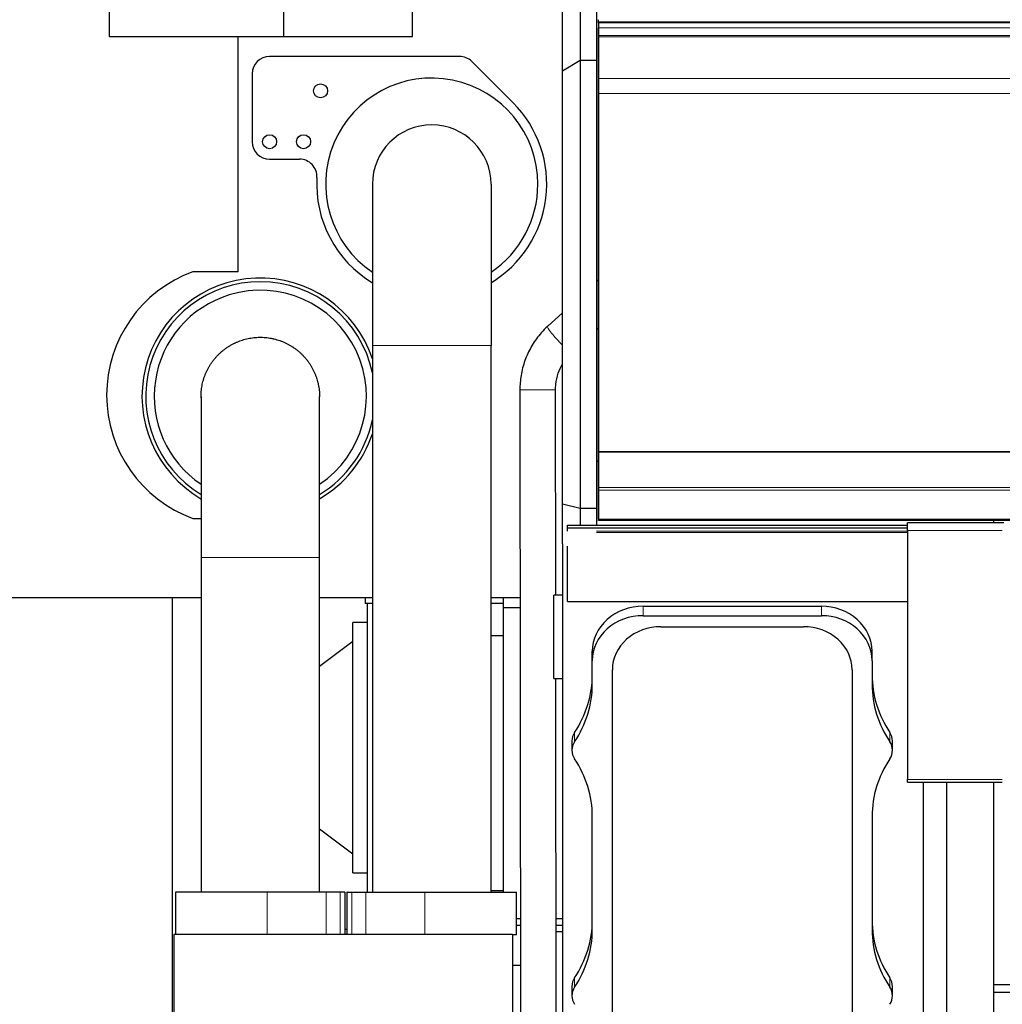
# Model space of a CAD drawing. Header units: inches. Extents: x 0 to 23760, y -13 to 16800.
# Tile 196 of 247: x 15746 to 16904, y 12707 to 13868. Entities that reach past the tile are written whole.
import ezdxf

# ---------------------------------------------------------------- set-up
doc = ezdxf.new("R2010")
doc.units = ezdxf.units.IN
doc.layers.add('1', color=7, linetype='Continuous', true_color=0xffffff)
doc.layers.add('254', color=7, linetype='Continuous', true_color=0xffffff)
doc.styles.add('latin_extended', font='simplex.shx')
doc.dimstyles.get("Standard").update_dxf_attribs({"dimtxt": 0.18, "dimasz": 0.18, "dimexe": 0.18, "dimexo": 0.0625, "dimgap": 0.09, "dimtad": 0, "dimtih": 1, "dimtoh": 1, "dimdec": 4, "dimzin": 0, "dimdsep": 46, "dimtxsty": 'Standard', "dimcen": 0.09, "dimadec": 0, "dimazin": 0, "dimtfac": 1, "dimtdec": 4, "dimtofl": 0, "dimtmove": 0, "dimatfit": 3, "dimfxl": 1, "dimtolj": 1, "dimtzin": 0, "dimarcsym": 0})

# ---------------------------------------------------------------- blocks, each defined once
blk = doc.blocks.new('_U4')
at = {"layer": '254', "color": 3, "linetype": 'Continuous', "lineweight": 13, "transparency": 16777216}
for p, q in [((15748.6, 15101.8), (15748.6, 15501.8)), ((16385.5, 12028.3), (16385.5, 15501.8)), ((16245.5, 15461.8), (15888.6, 15461.8))]:
    blk.add_line(p, q, dxfattribs=at)
at = {"layer": '254', "color": 3, "transparency": 16777216}
for points in [[(15888.6, 15485.1), (15888.6, 15438.5), (15748.6, 15461.8)], [(16245.5, 15438.5), (16245.5, 15485.1), (16385.5, 15461.8)]]:
    blk.add_solid(points, dxfattribs=at)
at = {"layer": 'Defpoints', "color": 0, "transparency": 16777216}
for p in [(15748.6, 15461.8), (15748.6, 15061.8), (16385.5, 11988.3)]:
    blk.add_point(p, dxfattribs=at)
at = {"layer": '254', "color": 2, "lineweight": 13, "transparency": 16777216, "insert": (15887, 15671.8), "char_height": 140, "attachment_point": 1, "style": 'latin_extended'}
blk.add_mtext('\\A1;637', dxfattribs=at)

msp = doc.modelspace()

# ---------------------------------------------------------------- linework, layer by layer
at = {"layer": '1', "color": 2, "linetype": 'Continuous', "lineweight": 25}
for p, q in [((16406.486, 14096.283), (16406.486, 13819.557)), ((16425.486, 14096.283), (16425.486, 13819.557)), ((16385.486, 13806.814), (16385.486, 14077.656)), ((16208.799, 13847.805), (16208.799, 14061.805)), ((15851.293, 13998.805), (15851.293, 13847.805)), ((16056.814, 13998.805), (16056.814, 13847.805)), ((16427.987, 13865.004), (16427.987, 13867.56)), ((16427.987, 13863.701), (16427.987, 13865.004)), ((18034.987, 13863.701), (16427.987, 13863.701)), ((16427.987, 13863.701), (16427.987, 13846.718)), ((16427.987, 13848.873), (16427.987, 13857.779)), ((15851.293, 13847.805), (16056.814, 13847.805)), ((16003.278, 13570.677), (16003.278, 13847.805)), ((16056.814, 13847.805), (16208.799, 13847.805)), ((16427.987, 13847.558), (16427.987, 13848.873)), ((16427.987, 13847.402), (16427.987, 13847.558)), ((16427.987, 13847.289), (16427.987, 13847.402)), ((16427.987, 13798.446), (16427.987, 13847.289)), ((16427.987, 13846.718), (16427.987, 13840.484)), ((16427.987, 13840.484), (16427.987, 13819.56)), ((16264.121, 13824.348), (16040.486, 13824.348)), ((16327.329, 13769.649), (16278.647, 13818.331)), ((16406.486, 13819.557), (16385.486, 13806.814)), ((16406.486, 13819.557), (16406.486, 13291.73)), ((16425.486, 13819.557), (16406.486, 13819.557)), ((16425.486, 13819.557), (16425.486, 13291.73)), ((16427.987, 13819.56), (16427.987, 13775.851)), ((16385.486, 13296.87), (16385.486, 13806.814)), ((16019.943, 13803.805), (16019.943, 13723.806)), ((16427.987, 13780.705), (16427.987, 13798.446)), ((16427.987, 13358.943), (16427.987, 13780.705)), ((16427.987, 13775.851), (16427.987, 13295.799)), ((16040.486, 13703.263), (16075.658, 13703.263)), ((16161.636, 13673.796), (16161.636, 13483.796)), ((16301.336, 13673.796), (16301.336, 13483.796)), ((16003.278, 13570.677), (15950.127, 13570.677)), ((16427.987, 13561.529), (16425.487, 13559.226)), ((16385.488, 13522.377), (16367.937, 13506.207)), ((16425.488, 13502.12), (16427.988, 13504.424)), ((16161.636, 13483.796), (16161.636, 12839.796)), ((16301.336, 12839.796), (16301.336, 13483.796)), ((15959.636, 13423.408), (15959.636, 13233.796)), ((16099.336, 13233.796), (16099.336, 13423.416)), ((16335.334, 13431.546), (16336.253, 12530.633)), ((16377.581, 13189.356), (16377.334, 13431.589)), ((16427.987, 13358.943), (18034.987, 13358.943)), ((16427.987, 13358.376), (16427.987, 13358.943)), ((16427.987, 13358.376), (18034.987, 13358.376)), ((16427.987, 13316.235), (16427.987, 13358.376)), ((16425.486, 13347.331), (16427.986, 13347.331)), ((16427.987, 13313.126), (16427.987, 13316.235)), ((16427.987, 13279.003), (16427.987, 13313.126)), ((16385.486, 13250.151), (16385.486, 13296.87)), ((16406.486, 13291.73), (16385.486, 13296.87)), ((16427.987, 13295.799), (16427.987, 13282.998)), ((16406.486, 13291.73), (16406.486, 13271.826)), ((16425.486, 13291.73), (16406.486, 13291.73)), ((16425.486, 13291.73), (16425.486, 13271.826)), ((16427.987, 13282.998), (16427.987, 13277.507)), ((15950.127, 13279.878), (15959.637, 13279.878)), ((16391.511, 13268.829), (16391.511, 13271.826)), ((16391.511, 13271.826), (16792.011, 13271.826)), ((16427.987, 13279.003), (16427.987, 13278.467)), ((16427.987, 13277.507), (16427.987, 13278.467)), ((18034.987, 13277.507), (16427.987, 13277.507)), ((16905.511, 13274.628), (16792.011, 13274.628)), ((16792.011, 13265.858), (16792.011, 13274.628)), ((16893.486, 13277.507), (16893.486, 13274.628)), ((16391.511, 13264.88), (16391.511, 13268.829)), ((16391.511, 13268.829), (16792.011, 13268.829)), ((16792.011, 13265.858), (16792.011, 12972.31)), ((16385.486, 13250.148), (16385.486, 12565.434)), ((16391.511, 13182.15), (16391.511, 13247.369)), ((15959.636, 13233.796), (15959.636, 12839.796)), ((16099.336, 12839.796), (16099.336, 13233.796)), ((15696.226, 13186.805), (15959.633, 13186.805)), ((15925.486, 13186.802), (15925.486, 12200.077)), ((16099.337, 13186.805), (16161.637, 13186.805)), ((16152.986, 13186.805), (16152.986, 13179.796)), ((16161.637, 13179.796), (16152.986, 13179.796)), ((16155.486, 13179.796), (16155.486, 12839.796)), ((16301.335, 13186.805), (16335.578, 13186.805)), ((16315.485, 13179.796), (16301.336, 13179.796)), ((16315.486, 13186.805), (16315.486, 13174.726)), ((16385.486, 13189.365), (16375.486, 13189.365)), ((16375.486, 13091.365), (16375.486, 13189.365)), ((16391.511, 13182.15), (16792.011, 13182.15)), ((16335.596, 13174.726), (16315.486, 13174.726)), ((16315.486, 13174.726), (16315.486, 12839.787)), ((16480.511, 13176.434), (16690.511, 13176.434)), ((16155.486, 13157.296), (16138.486, 13157.296)), ((16138.486, 12862.296), (16138.486, 13157.296)), ((16480.511, 13165.352), (16690.511, 13165.352)), ((16501.511, 13152.379), (16669.511, 13152.379)), ((16138.486, 13134.896), (16099.335, 13105.394)), ((16315.486, 13141.726), (16301.337, 13141.726)), ((16420.681, 13112.282), (16420.681, 13123.364)), ((16750.34, 13112.282), (16750.34, 13123.364)), ((16420.681, 13084.583), (16420.681, 13112.282)), ((16750.34, 13112.282), (16750.34, 13084.583)), ((16444.307, 12644.828), (16444.307, 13101.638)), ((16726.715, 13101.638), (16726.715, 12644.828)), ((16375.486, 13091.365), (16385.486, 13091.365)), ((16378.253, 12530.676), (16377.681, 13091.353)), ((16396.681, 13017.81), (16396.681, 13006.728)), ((16774.34, 13006.728), (16774.34, 13017.81)), ((16792.011, 12969.081), (16792.011, 12972.31)), ((16792.011, 12969.081), (16903.736, 12969.081)), ((16810.486, 12969.075), (16810.48, 12482.903)), ((16838.48, 12482.902), (16838.486, 12969.075)), ((16893.486, 12969.08), (16893.486, 12565.434)), ((16420.681, 12795.418), (16420.681, 12928.873)), ((16750.34, 12928.873), (16750.34, 12795.418)), ((16099.335, 12914.198), (16138.486, 12884.696)), ((16138.486, 12862.296), (16155.486, 12862.296)), ((16037.699, 12839.796), (15929.486, 12839.796)), ((15929.486, 12839.796), (15929.486, 12789.796)), ((16106.979, 12839.796), (16037.699, 12839.796)), ((16123.44, 12839.796), (16106.979, 12839.796)), ((16129.149, 12839.796), (16123.44, 12839.796)), ((16129.149, 12839.796), (16129.486, 12839.796)), ((16129.486, 12789.796), (16129.486, 12839.796)), ((16131.486, 12839.796), (16131.486, 12789.796)), ((16131.824, 12839.796), (16131.486, 12839.796)), ((16131.824, 12839.796), (16137.533, 12839.796)), ((16137.533, 12839.796), (16153.994, 12839.796)), ((16153.994, 12839.796), (16223.274, 12839.796)), ((16223.274, 12839.796), (16331.486, 12839.796)), ((16301.337, 12841.726), (16315.486, 12841.726)), ((16331.486, 12789.796), (16331.486, 12839.796)), ((16331.487, 12808.726), (16335.969, 12808.726)), ((16377.968, 12808.726), (16385.486, 12808.726)), ((16131.486, 12795.796), (16129.486, 12795.796)), ((16331.487, 12800.796), (16335.978, 12800.796)), ((16377.977, 12800.796), (16385.486, 12800.796)), ((15927.586, 12789.796), (15927.586, 12636.327)), ((16326.586, 12789.796), (15927.586, 12789.796)), ((16326.586, 12789.796), (16326.586, 12636.327)), ((16326.586, 12789.796), (16331.486, 12789.796)), ((16385.486, 12792.795), (16377.985, 12792.795)), ((16326.587, 12753.466), (16336.025, 12753.466)), ((16396.681, 12728.644), (16396.681, 12717.562)), ((16774.34, 12717.562), (16774.34, 12728.644)), ((16893.562, 12730.851), (21655.486, 12730.851)), ((16893.562, 12721.715), (21655.486, 12721.715))]:
    msp.add_line(p, q, dxfattribs=at)
at = {"layer": '1', "color": 110, "linetype": 'Continuous', "lineweight": 13}
for p, q in [((16427.987, 13865.004), (21652.987, 13865.004)), ((16427.987, 13857.779), (18034.987, 13857.779)), ((16427.987, 13848.873), (18034.987, 13848.873)), ((16427.987, 13847.558), (18034.987, 13847.558)), ((16427.987, 13847.402), (18034.987, 13847.402)), ((16427.987, 13847.289), (18034.987, 13847.289)), ((16427.987, 13798.446), (18034.987, 13798.446)), ((16427.987, 13780.705), (18034.987, 13780.705)), ((16161.636, 13483.796), (16301.336, 13483.796)), ((16427.987, 13316.235), (18034.987, 13316.235)), ((16427.987, 13313.126), (18034.987, 13313.126)), ((16427.987, 13279.003), (18034.987, 13279.003)), ((16427.987, 13278.467), (18034.987, 13278.467)), ((16425.491, 13264.88), (16792.011, 13264.88)), ((16425.491, 13263.268), (16792.011, 13263.268)), ((16903.736, 13265.858), (16792.011, 13265.858)), ((16099.336, 13233.796), (15959.636, 13233.796)), ((16480.511, 13165.352), (16480.511, 13176.434)), ((16690.511, 13165.352), (16690.511, 13176.434)), ((16399.788, 13016.806), (16399.788, 13027.888)), ((16771.234, 13016.806), (16771.234, 13027.888)), ((16792.011, 12972.31), (16903.736, 12972.31)), ((16037.699, 12839.796), (16037.699, 12789.796)), ((16106.979, 12839.796), (16106.979, 12789.796)), ((16123.44, 12839.796), (16123.44, 12789.796)), ((16129.149, 12839.796), (16129.149, 12789.796)), ((16131.824, 12839.796), (16131.824, 12789.796)), ((16137.533, 12839.796), (16137.533, 12789.796)), ((16153.994, 12839.796), (16153.994, 12789.796)), ((16223.274, 12839.796), (16223.274, 12789.796)), ((16399.788, 12727.641), (16399.788, 12738.723)), ((16771.234, 12727.641), (16771.234, 12738.723))]:
    msp.add_line(p, q, dxfattribs=at)
at = {"layer": '1', "color": 2, "linetype": 'Continuous', "lineweight": 25}
for centre in [(16100.486, 13783.779), (16040.486, 13723.805), (16080.486, 13723.805)]:
    msp.add_circle(centre, 8.25, dxfattribs=at)
for centre, radius, start, end in [((16040.486, 13803.805), 20.543, 90, 180), ((16264.121, 13803.806), 20.543, 44.999782, 90), ((16231.486, 13673.796), 125, 0, 236.025), ((16231.487, 13673.807), 135.541, 301.017722, 44.999782), ((16231.486, 13673.796), 69.85, 0, 180), ((16040.486, 13723.806), 20.543, 180, 270), ((16075.658, 13682.72), 20.543, 356.726471, 90), ((16231.487, 13673.807), 135.541, 176.726471, 238.980883), ((16231.486, 13673.796), 125, 303.969375, 0), ((16003.278, 13425.278), 154.809, 110.079821, 249.920179), ((16029.486, 13423.805), 139.374, 18.52875, 239.9175), ((16029.486, 13423.805), 135, 90, 238.843125), ((16029.486, 13423.805), 135, 11.79, 90), ((16029.486, 13423.796), 125, 107.028484, 236.032234), ((16029.486, 13423.796), 125, 303.970984, 107.028484), ((16029.486, 13423.805), 135, 301.156875, 348.204375), ((16029.486, 13423.805), 139.374, 300.0825, 341.476875)]:
    msp.add_arc(centre, radius, start, end, dxfattribs=at)
at = {"layer": '1', "color": 110, "linetype": 'Continuous', "lineweight": 13}
for centre, major_axis, ratio, start_param, end_param in [((16382.165, 13490.762), (14.229, -15.445), 0.10445313, 3.14158222, 5.05932818), ((16356.334, 13431.567), (21, 0.021), 0.00044592, 1.13386151, 3.14163392), ((16356.334, 13431.567), (21, 0.021), 0.00044592, 0, 1.13386151)]:
    msp.add_ellipse(centre, major_axis=major_axis, ratio=ratio, start_param=start_param, end_param=end_param, dxfattribs=at)
at = {"layer": '1', "color": 2, "linetype": 'Continuous', "lineweight": 25}
for centre, major_axis, start_param, end_param in [((16480.511, 13123.364), (-59.83, 0), 4.71238898, 6.28318531), ((16690.511, 13123.364), (-59.83, 0), 3.14159265, 4.71238898), ((16480.511, 13112.282), (-59.83, 0), 4.71238898, 6.28318531), ((16690.511, 13112.282), (-59.83, 0), 3.14159265, 4.71238898), ((16501.511, 13101.638), (-57.204, 0), 4.71238898, 6.28318531), ((16669.511, 13101.638), (-57.204, 0), 3.14159265, 4.71238898), ((16270.511, 13095.665), (150.17, 0), 5.74936516, 6.28318531), ((16900.511, 13095.665), (150.17, 0), 3.14159265, 3.67541281), ((16270.511, 13084.583), (150.17, 0), 5.74936516, 6.28318531), ((16900.511, 13084.583), (150.17, 0), 3.14159265, 3.67541281), ((16419.011, 13017.81), (-22.33, 0), 5.74936516, 6.28318531), ((16752.011, 13017.81), (-22.33, 0), 3.14159265, 3.67541281), ((16419.011, 13006.728), (-22.33, 0), 5.74936516, 6.81700546), ((16752.011, 13006.728), (-22.33, 0), 2.6077725, 3.67541281), ((16270.511, 12928.873), (150.17, 0), 0, 0.53382015), ((16900.511, 12928.873), (150.17, 0), 2.6077725, 3.14159265), ((16270.511, 12806.5), (150.17, 0), 5.74936516, 6.28318531), ((16900.511, 12806.5), (150.17, 0), 3.14159265, 3.67541281), ((16270.511, 12795.418), (150.17, 0), 5.74936516, 6.28318531), ((16900.511, 12795.418), (150.17, 0), 3.14159265, 3.67541281), ((16419.011, 12728.644), (-22.33, 0), 5.74936516, 6.28318531), ((16752.011, 12728.644), (-22.33, 0), 3.14159265, 3.67541281), ((16419.011, 12717.562), (-22.33, 0), 5.74936516, 6.81700546), ((16752.011, 12717.562), (-22.33, 0), 2.6077725, 3.67541281)]:
    msp.add_ellipse(centre, major_axis=major_axis, ratio=0.88701083, start_param=start_param, end_param=end_param, dxfattribs=at)
for points, knots in [([(16367.937, 13506.207), (16365.336, 13503.81), (16358.703, 13497.024), (16349.473, 13484.428), (16341.539, 13468.168), (16336.678, 13451.035), (16335.392, 13438.627), (16335.333, 13432.237), (16335.334, 13431.546)], [0, 0, 0, 0, 0.12634267, 0.34111849, 0.55613953, 0.7712667, 0.97529315, 1, 1, 1, 1]), ([(15959.647, 13422.183), (15959.644, 13422.347), (15959.626, 13423.65), (15959.644, 13424.956), (15959.731, 13427.241), (15959.803, 13428.385), (15959.954, 13430.104), (15960.011, 13430.677), (15960.092, 13431.395), (15960.108, 13431.538), (15960.142, 13431.824), (15960.195, 13432.254), (15960.251, 13432.682), (15960.447, 13434.107), (15960.631, 13435.239), (15961.053, 13437.487), (15961.53, 13439.72), (15962.405, 13443.022), (15963.44, 13446.278), (15964.237, 13448.418), (15965.088, 13450.542), (15965.541, 13451.596), (15966.141, 13452.904), (15966.324, 13453.295), (15966.51, 13453.686), (15966.635, 13453.946), (15966.699, 13454.076), (15967.016, 13454.724), (15967.275, 13455.238), (15968.071, 13456.768), (15969.179, 13458.775), (15970.978, 13461.687), (15972.914, 13464.502), (15974.985, 13467.22), (15976.456, 13468.967), (15977.974, 13470.681), (15978.756, 13471.522), (15979.762, 13472.552), (15979.965, 13472.757), (15980.271, 13473.063), (15980.374, 13473.164), (15980.579, 13473.367), (15981.094, 13473.872), (15981.616, 13474.367), (15982.88, 13475.539), (15984.598, 13477.054), (15987.273, 13479.189), (15990.043, 13481.187), (15992.91, 13483.048), (15994.885, 13484.197), (15996.893, 13485.3), (15997.914, 13485.829), (15999.08, 13486.396), (15999.21, 13486.459), (15999.47, 13486.584), (15999.601, 13486.646), (15999.992, 13486.83), (16000.777, 13487.194), (16001.566, 13487.542), (16003.15, 13488.218), (16005.277, 13489.065), (16008.514, 13490.172), (16011.796, 13491.118), (16015.123, 13491.903), (16017.372, 13492.319), (16019.636, 13492.68), (16020.776, 13492.833), (16022.067, 13492.974), (16022.211, 13492.989), (16022.498, 13493.018), (16022.928, 13493.061), (16023.932, 13493.152), (16024.791, 13493.213), (16026.509, 13493.315), (16028.796, 13493.394), (16032.215, 13493.344), (16035.624, 13493.127), (16039.022, 13492.743), (16041.281, 13492.375), (16042.972, 13492.056), (16043.535, 13491.943), (16044.379, 13491.762), (16044.801, 13491.669), (16045.223, 13491.572), (16045.504, 13491.506), (16045.645, 13491.473), (16046.907, 13491.169), (16048.018, 13490.873), (16050.218, 13490.228), (16052.395, 13489.531), (16055.596, 13488.33), (16058.732, 13486.976), (16061.803, 13485.467), (16063.806, 13484.357), (16065.292, 13483.486), (16066.03, 13483.04), (16066.763, 13482.58), (16067.128, 13482.347), (16067.25, 13482.269), (16067.492, 13482.112), (16068.579, 13481.405), (16069.642, 13480.67), (16071.494, 13479.322), (16073.308, 13477.932), (16075.915, 13475.722), (16078.411, 13473.389), (16080.794, 13470.932), (16082.307, 13469.211), (16083.413, 13467.888), (16083.777, 13467.442), (16084.315, 13466.765), (16084.493, 13466.538), (16084.847, 13466.082), (16085.022, 13465.853), (16085.89, 13464.704), (16086.558, 13463.771), (16087.846, 13461.879), (16089.085, 13459.96), (16090.795, 13457.002), (16092.359, 13453.965), (16093.776, 13450.847), (16094.622, 13448.715), (16095.218, 13447.096), (16095.411, 13446.553), (16095.783, 13445.46), (16095.962, 13444.912), (16096.478, 13443.265), (16096.793, 13442.163), (16097.369, 13439.949), (16097.889, 13437.726), (16098.504, 13434.365), (16098.956, 13430.978), (16099.146, 13428.702), (16099.282, 13426.418), (16099.321, 13425.271), (16099.336, 13423.832), (16099.337, 13423.543), (16099.336, 13423.186), (16099.336, 13423.116), (16099.335, 13423.047)], [0, 0, 0, 0, 0.00223415, 0.01774909, 0.01774909, 0.03326403, 0.03326403, 0.0410215, 0.0410215, 0.04296087, 0.04296087, 0.04490024, 0.04877897, 0.04877897, 0.06429392, 0.06429392, 0.07980886, 0.0953238, 0.11083874, 0.12635368, 0.12635368, 0.14186862, 0.14186862, 0.14574735, 0.14768672, 0.14768672, 0.14962609, 0.14962609, 0.15738356, 0.15738356, 0.1728985, 0.18841344, 0.20392838, 0.21944332, 0.23495826, 0.23495826, 0.25047321, 0.25047321, 0.25435194, 0.25435194, 0.25629131, 0.25629131, 0.25823068, 0.26598815, 0.26598815, 0.28150309, 0.29701803, 0.31253297, 0.32804791, 0.34356285, 0.34356285, 0.35907779, 0.35907779, 0.36101716, 0.36101716, 0.36295653, 0.36295653, 0.36683526, 0.37459273, 0.37459273, 0.39010767, 0.40562261, 0.42113756, 0.4366525, 0.45216744, 0.45216744, 0.46768238, 0.46768238, 0.46962175, 0.46962175, 0.47156111, 0.47543985, 0.48319732, 0.48319732, 0.49871226, 0.5142272, 0.52974214, 0.54525708, 0.56077202, 0.56077202, 0.56852949, 0.56852949, 0.57240823, 0.5743476, 0.5743476, 0.57628696, 0.57628696, 0.59180191, 0.59180191, 0.60731685, 0.62283179, 0.63834673, 0.65386167, 0.66937661, 0.66937661, 0.67713408, 0.68101282, 0.68101282, 0.68295218, 0.68295218, 0.68489155, 0.70040649, 0.70040649, 0.71592143, 0.73143637, 0.74695131, 0.76246625, 0.7779812, 0.7779812, 0.78573867, 0.78573867, 0.7896174, 0.7896174, 0.79349614, 0.79349614, 0.80901108, 0.80901108, 0.82452602, 0.84004096, 0.8555559, 0.87107084, 0.88658578, 0.88658578, 0.89434325, 0.89434325, 0.90210072, 0.90210072, 0.91761566, 0.91761566, 0.9331306, 0.94864555, 0.96416049, 0.97967543, 0.97967543, 0.99519037, 0.99519037, 0.9990691, 0.9990691, 1, 1, 1, 1]), ([(16377.334, 13431.589), (16377.333, 13433.673), (16377.669, 13440.298), (16379.941, 13450.567), (16383.412, 13458.171), (16385.284, 13461.418)], [0, 0, 0, 0, 0.19911853, 0.63889619, 1, 1, 1, 1])]:
    msp.add_open_spline(points, degree=3, knots=knots, dxfattribs=at)

# ---------------------------------------------------------------- dimensions: what is measured, and where the dimension line sits
at = {"layer": '254', "color": 2, "linetype": 'Continuous', "lineweight": 13}
dim = msp.add_linear_dim(base=(15748.593, 15461.805), p1=(16385.486, 11988.296), p2=(15748.593, 15061.805), dimstyle='Standard', override={"dimscale": 40, "dimtxt": 3.5, "dimasz": 3.5, "dimexe": 1, "dimexo": 1, "dimgap": 1.75, "dimtad": 1, "dimtih": 1, "dimtoh": 0, "dimdec": 0, "dimlfac": 1, "dimzin": 8, "dimdsep": 46, "dimlunit": 2, "dimtxsty": 'latin_extended', "dimsah": 1, "dimse1": 0, "dimse2": 0, "dimsd1": 0, "dimsd2": 0, "dimclrd": 3, "dimclre": 3, "dimclrt": 2, "dimtol": 0, "dimtm": -0.1, "dimtfac": 0.714286, "dimtdec": 3, "dimtofl": 1, "dimtmove": 0, "dimtzin": 8, "dimlwd": 13, "dimlwe": 13}, dxfattribs=at)
dim.commit()
dim.dimension.update_dxf_attribs({"geometry": '_U4', "text_midpoint": (16067.04, 15461.805), "dimtype": 160})

doc.saveas('drawing.dxf')
